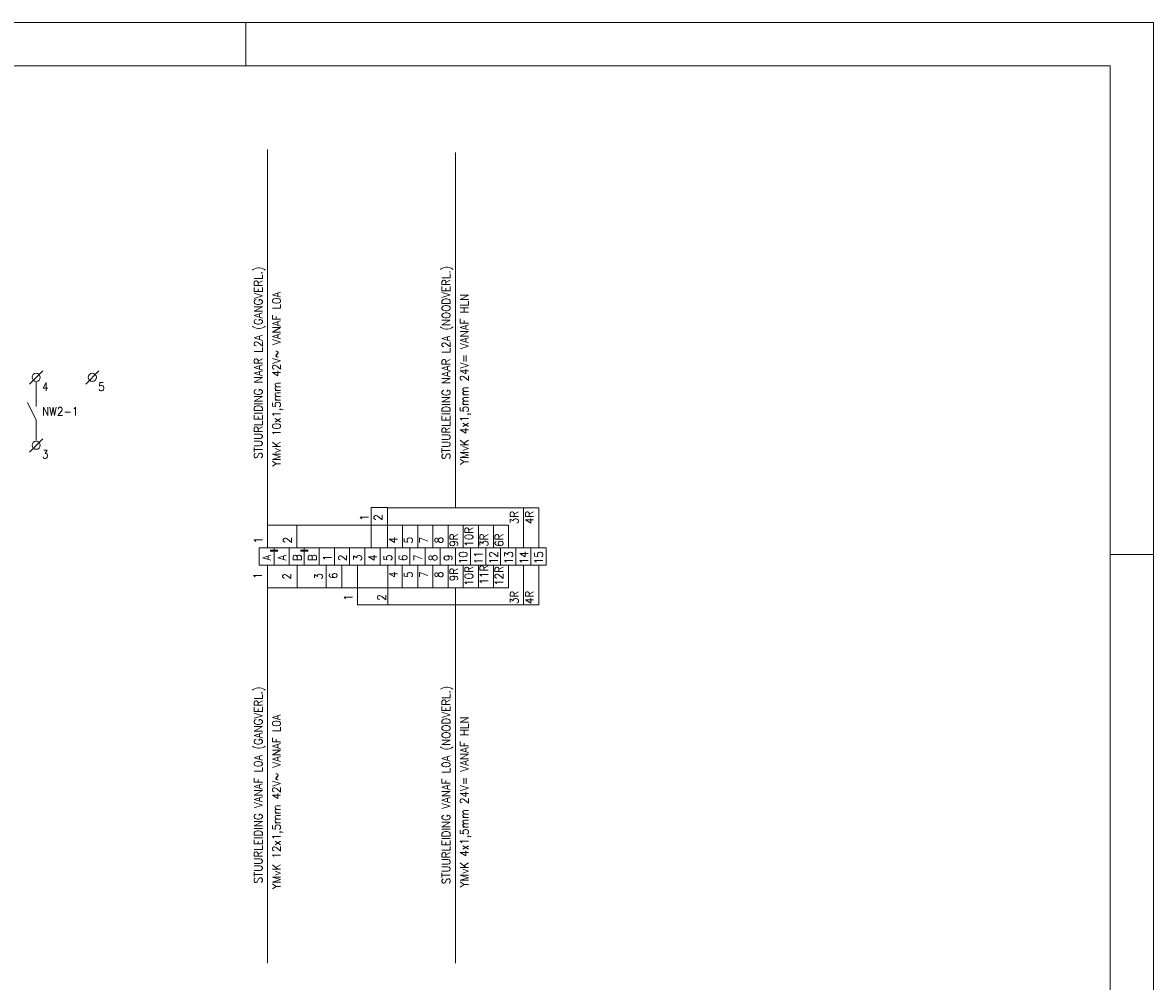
# Model space of a CAD drawing. Header units: metres. Extents: x 0 to 59.4, y 0 to 42.
# Tile 4 of 4: x 33.2 to 59.4, y 19.8 to 42. Entities that reach past the tile are written whole.
import ezdxf
from ezdxf.enums import TextEntityAlignment as Align

# ---------------------------------------------------------------- set-up
doc = ezdxf.new("R2010")
doc.units = ezdxf.units.M
doc.header["$MEASUREMENT"] = 0
doc.layers.add('Level 1', color=1, linetype='Continuous', lineweight=0)
doc.styles.add('Style-STANDARD', font='STANDARD.shx')

# ---------------------------------------------------------------- blocks, each defined once
blk = doc.blocks.new('A2')
at = {"layer": 'Level 1', "color": 1, "linetype": 'Continuous', "lineweight": 0}
for p, q in [((5.94, 4.2), (0, 4.2)), ((3.84, 4.1), (3.84, 4.2)), ((5.94, 0), (5.94, 4.2)), ((5.84, 2.97), (5.94, 2.97))]:
    blk.add_line(p, q, dxfattribs=at)
at = {"layer": 'Level 1', "color": 140, "linetype": 'Continuous', "lineweight": 0}
blk.add_3dface([(0.1, 0.1), (5.84, 0.1), (5.84, 4.1), (0.1, 4.1)], dxfattribs=at)

msp = doc.modelspace()

# ---------------------------------------------------------------- linework, layer by layer
at = {"layer": 'Level 1', "color": 1, "linetype": 'Continuous', "lineweight": 0}
for p, q in [((38.902, 39.063), (38.902, 29.852)), ((43.25, 39), (43.25, 30.78)), ((33.394, 33.641), (33.699, 33.945)), ((34.699, 33.641), (34.996, 33.945)), ((33.547, 33.125), (33.547, 33.688)), ((33.547, 32.805), (33.347, 33.219)), ((33.547, 32.336), (33.547, 32.805)), ((33.394, 32.07), (33.699, 32.375)), ((41.3, 29.852), (41.3, 30.788)), ((41.3, 30.788), (41.687, 30.788)), ((41.679, 30.382), (41.679, 30.78)), ((41.679, 30.78), (45.175, 30.78)), ((44.824, 29.852), (44.824, 30.78)), ((45.175, 29.852), (45.175, 30.78)), ((38.902, 30.382), (44.476, 30.382)), ((39.578, 29.852), (39.578, 30.382)), ((41.679, 29.852), (41.679, 30.382)), ((42.027, 29.852), (42.027, 30.382)), ((42.379, 29.852), (42.379, 30.382)), ((42.726, 29.852), (42.726, 30.382)), ((43.078, 29.852), (43.078, 30.382)), ((43.429, 29.852), (43.429, 30.382)), ((43.781, 29.852), (43.781, 30.382)), ((44.129, 29.852), (44.129, 30.382)), ((44.476, 29.852), (44.476, 30.382)), ((38.703, 29.852), (38.703, 29.453)), ((38.703, 29.852), (45.347, 29.852)), ((39.054, 29.852), (39.054, 29.453)), ((39.402, 29.852), (39.402, 29.453)), ((39.746, 29.852), (39.746, 29.453)), ((40.097, 29.852), (40.097, 29.453)), ((40.449, 29.852), (40.449, 29.453)), ((40.8, 29.852), (40.8, 29.453)), ((41.152, 29.852), (41.152, 29.453)), ((41.504, 29.852), (41.504, 29.453)), ((41.851, 29.852), (41.851, 29.453)), ((42.195, 29.852), (42.195, 29.453)), ((42.547, 29.852), (42.547, 29.453)), ((42.898, 29.852), (42.898, 29.453)), ((43.25, 29.852), (43.25, 29.453)), ((43.601, 29.852), (43.601, 29.453)), ((43.953, 29.852), (43.953, 29.453)), ((44.293, 29.852), (44.293, 29.453)), ((44.644, 29.852), (44.644, 29.453)), ((44.996, 29.852), (44.996, 29.453)), ((45.347, 29.852), (45.347, 29.453)), ((38.961, 29.805), (39.14, 29.805)), ((38.961, 29.797), (39.14, 29.797)), ((38.961, 29.781), (39.14, 29.781)), ((39.664, 29.805), (39.843, 29.805)), ((39.664, 29.797), (39.843, 29.797)), ((39.664, 29.781), (39.843, 29.781)), ((38.703, 29.453), (45.347, 29.453)), ((38.902, 29.453), (38.902, 20.25)), ((39.586, 28.934), (39.586, 29.461)), ((40.258, 28.934), (40.258, 29.461)), ((40.617, 28.934), (40.617, 29.461)), ((40.98, 28.536), (40.98, 29.453)), ((41.687, 29.461), (41.687, 28.536)), ((42.015, 29.461), (42.015, 28.934)), ((42.379, 28.934), (42.379, 29.453)), ((42.726, 28.934), (42.726, 29.453)), ((43.078, 28.934), (43.078, 29.453)), ((43.429, 28.934), (43.429, 29.453)), ((43.781, 28.934), (43.781, 29.453)), ((44.129, 28.934), (44.129, 29.453)), ((44.476, 28.934), (44.476, 29.453)), ((44.824, 28.536), (44.824, 29.453)), ((45.175, 28.536), (45.175, 29.453)), ((38.902, 28.934), (44.476, 28.934)), ((43.25, 28.934), (43.25, 20.25)), ((40.98, 28.536), (45.175, 28.536))]:
    msp.add_line(p, q, dxfattribs=at)
for centre in [(33.547, 33.797), (34.847, 33.797), (33.547, 32.227)]:
    msp.add_circle(centre, 0.0938, dxfattribs=at)

# ---------------------------------------------------------------- block references
at = {"layer": 'Level 1', "color": 140, "linetype": 'Continuous', "lineweight": 0, "xscale": 10, "yscale": 10, "zscale": 10}
msp.add_blockref('A2', (0, 0), dxfattribs=at)

# ---------------------------------------------------------------- texts
at = {"layer": 'Level 1', "color": 1, "linetype": 'Continuous', "lineweight": 0, "style": 'Style-STANDARD'}
for s, height, p in [('STUURLEIDING NAAR L2A (GANGVERL.)', 0.1914, (38.781, 34.137)), ('STUURLEIDING NAAR L2A (NOODVERL.)', 0.1914, (43.129, 34.137)), ('YMvK 10x1,5mm 42V~ VANAF L0A', 0.1914, (39.203, 33.755)), ('YMvK 4x1,5mm 24V= VANAF HLN', 0.1914, (43.55, 33.753)), ('3R', 0.1914, (44.707, 30.555)), ('4R', 0.1914, (45.058, 30.555)), ('1', 0.191, (41.234, 30.554)), ('2', 0.191, (41.554, 30.555)), ('4', 0.191, (41.906, 30.032)), ('8', 0.191, (42.961, 30.032)), ('9R', 0.1914, (43.308, 30.033)), ('10R', 0.1914, (43.656, 30.109)), ('3R', 0.1914, (44.004, 30.033)), ('6R', 0.1914, (44.355, 30.032)), ('1', 0.191, (38.781, 30.031)), ('2', 0.191, (39.457, 30.032)), ('5', 0.191, (42.257, 30.032)), ('7', 0.191, (42.609, 30.032)), ('A', 0.191, (38.98, 29.626)), ('A', 0.191, (39.332, 29.626)), ('B', 0.191, (39.683, 29.626)), ('B', 0.191, (40.035, 29.626)), ('1', 0.191, (40.382, 29.625)), ('2', 0.191, (40.73, 29.626)), ('3', 0.191, (41.082, 29.626)), ('4', 0.191, (41.429, 29.626)), ('5', 0.191, (41.781, 29.626)), ('6', 0.191, (42.132, 29.625)), ('7', 0.191, (42.48, 29.626)), ('8', 0.191, (42.824, 29.626)), ('9', 0.191, (43.175, 29.626)), ('10', 0.1914, (43.523, 29.626)), ('11', 0.1914, (43.875, 29.625)), ('12', 0.1914, (44.226, 29.626)), ('13', 0.1914, (44.578, 29.626)), ('14', 0.1914, (44.929, 29.626)), ('15', 0.1914, (45.273, 29.626)), ('9R', 0.1914, (43.308, 29.236)), ('10R', 0.1914, (43.656, 29.205)), ('11R', 0.1914, (44.004, 29.235)), ('12R', 0.1914, (44.355, 29.205)), ('1', 0.191, (38.769, 29.211)), ('2', 0.191, (39.441, 29.196)), ('3', 0.191, (40.175, 29.196)), ('6', 0.191, (40.515, 29.211)), ('4', 0.191, (41.906, 29.235)), ('5', 0.191, (42.257, 29.235)), ('7', 0.191, (42.609, 29.235)), ('8', 0.191, (42.961, 29.235)), ('3R', 0.1914, (44.707, 28.709)), ('4R', 0.1914, (45.058, 28.709)), ('1', 0.191, (40.863, 28.707)), ('2', 0.191, (41.636, 28.708)), ('STUURLEIDING VANAF L0A (GANGVERL.)', 0.1914, (38.781, 24.371)), ('STUURLEIDING VANAF L0A (NOODVERL.)', 0.1914, (43.129, 24.371)), ('YMvK 12x1,5mm 42V~ VANAF L0A', 0.1914, (39.203, 23.981)), ('YMvK 4x1,5mm 24V= VANAF HLN', 0.1914, (43.55, 23.98))]:
    msp.add_text(s, height=height, rotation=90, dxfattribs=at).set_placement(p, align=Align.CENTER)
for s, height, p in [('4', 0.191, (33.683, 33.484)), ('5', 0.191, (34.984, 33.484)), ('NW2-1', 0.1914, (33.683, 32.914)), ('3', 0.191, (33.683, 31.922))]:
    msp.add_text(s, height=height, dxfattribs=at).set_placement(p)

doc.saveas('drawing.dxf')
